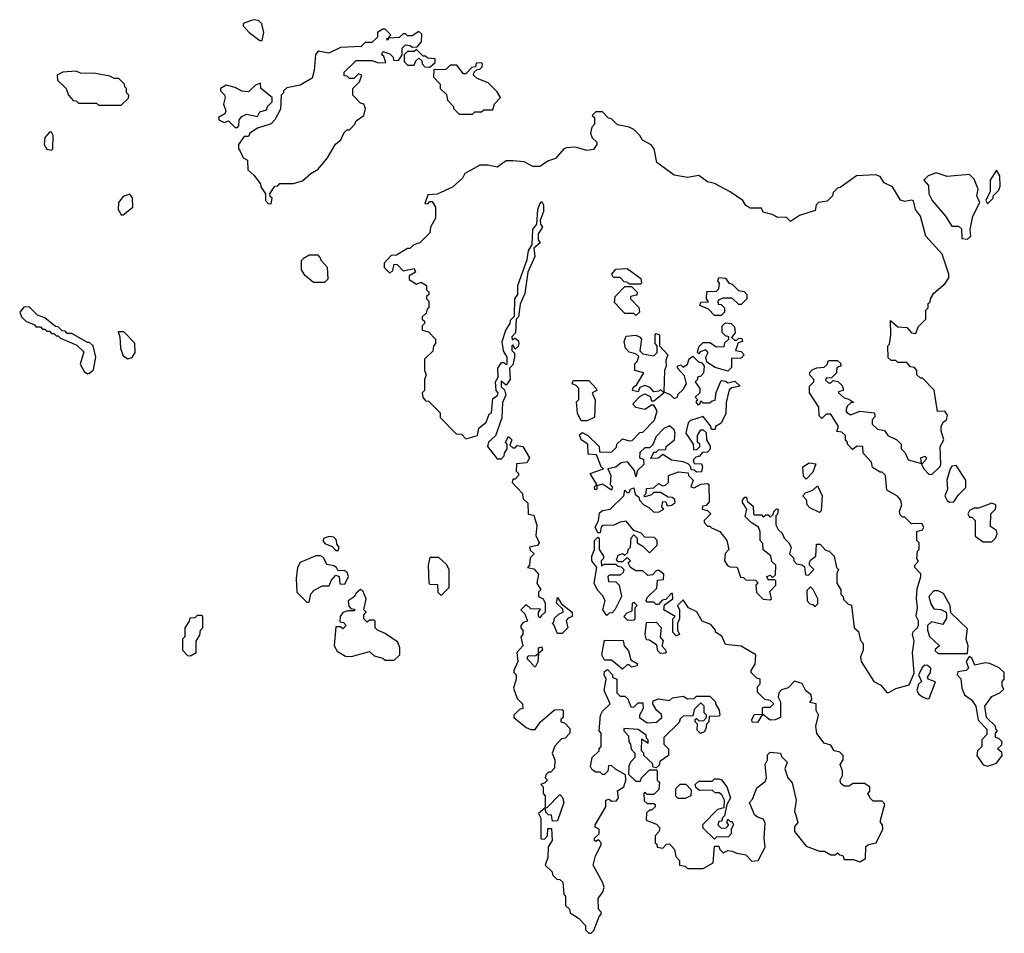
# Model space of a CAD drawing. Extents: x 2494118 to 2687960, y 757339 to 915227.
# Tile 85 of 256: x 2569692 to 2574090, y 818930 to 823012. Entities that reach past the tile are written whole.
import ezdxf

# ---------------------------------------------------------------- set-up
doc = ezdxf.new("R2010")
doc.units = 0

msp = doc.modelspace()

# ---------------------------------------------------------------- linework, layer by layer
at = {"layer": '0CON20XD'}
for points in [[(2570775, 822920), (2570782.5, 822955), (2570773.6, 822993.6), (2570759.3, 823009.3), (2570735, 823012.5), (2570690, 822995), (2570690, 822985), (2570717.5, 822955), (2570765, 822920), (2570775, 822920)], [(2570815, 822190), (2570820, 822215), (2570811.7, 822221.7), (2570810, 822235), (2570831.7, 822268.3), (2570845, 822270), (2570855, 822280), (2570915, 822280), (2570955, 822292.5), (2570992.5, 822325), (2571026.1, 822343.9), (2571067.5, 822395), (2571103.6, 822456.4), (2571127.5, 822475), (2571141.7, 822508.3), (2571155, 822520), (2571165, 822520), (2571190, 822545), (2571195, 822560), (2571230, 822585), (2571237.5, 822615), (2571230, 822635), (2571215, 822640), (2571180, 822675), (2571180, 822705), (2571210, 822735), (2571220, 822765), (2571205, 822770), (2571185, 822750), (2571165, 822750), (2571155, 822760), (2571141.7, 822761.7), (2571141.7, 822778.3), (2571195, 822830), (2571265, 822830), (2571295, 822820), (2571328.3, 822821.7), (2571318.3, 822848.3), (2571310, 822855), (2571315, 822870), (2571345, 822860), (2571360, 822845), (2571361.7, 822831.7), (2571385, 822830), (2571400, 822855), (2571400, 822885), (2571415, 822900), (2571437, 822897), (2571445, 822890), (2571468.3, 822891.7), (2571487, 822913), (2571488.3, 822948.3), (2571475, 822960), (2571445, 822940), (2571425, 822940), (2571415, 822950), (2571405, 822950), (2571387, 822933), (2571340, 822930), (2571335, 822920), (2571331.7, 822928.3), (2571340, 822930), (2571350, 822945), (2571325, 822970), (2571315, 822970), (2571290, 822955), (2571290, 822935), (2571265, 822910), (2571235, 822910), (2571217, 822893), (2571125, 822887.5), (2571073, 822863), (2571025, 822872.5), (2571013.6, 822856.4), (2571007.5, 822785), (2570998.3, 822751.7), (2570945, 822720), (2570885, 822707.5), (2570870, 822695), (2570870, 822685), (2570860, 822675), (2570857, 822613), (2570832.5, 822565), (2570815, 822547.5), (2570755, 822527.5), (2570720, 822505), (2570715, 822490), (2570695, 822490), (2570670, 822455), (2570670, 822435), (2570677.5, 822425), (2570690, 822395), (2570710, 822385), (2570711.7, 822341.7), (2570738.3, 822318.3), (2570768.3, 822278.3), (2570770, 822265), (2570790, 822235), (2570790, 822205), (2570801.7, 822191.7), (2570815, 822190)], [(2571525, 822800), (2571548.3, 822821.7), (2571548.3, 822838.3), (2571515, 822840), (2571505, 822850), (2571495, 822850), (2571465, 822880), (2571455, 822870), (2571425, 822870), (2571410, 822855), (2571410, 822825), (2571425, 822810), (2571455, 822810), (2571461.7, 822828.3), (2571475, 822840), (2571488.3, 822828.3), (2571490, 822815), (2571501.7, 822801.7), (2571525, 822800)], [(2571715, 822590), (2571725, 822600), (2571755, 822600), (2571765, 822610), (2571805, 822610), (2571813, 822637), (2571840, 822665), (2571825, 822690), (2571785, 822730), (2571735, 822750), (2571720, 822765), (2571721.7, 822778.3), (2571735, 822790), (2571748.3, 822791.7), (2571758.3, 822801.7), (2571760, 822815), (2571755, 822820), (2571731.7, 822818.3), (2571728.3, 822801.7), (2571711.7, 822798.3), (2571685, 822770), (2571675, 822770), (2571645, 822810), (2571615, 822810), (2571595, 822790), (2571541.7, 822788.3), (2571540, 822755), (2571570, 822725), (2571570, 822705), (2571598.3, 822678.3), (2571603, 822653), (2571630, 822625), (2571630, 822615), (2571655, 822590), (2571715, 822590)], [(2570145, 822630), (2570178.3, 822661.7), (2570180, 822675), (2570170, 822685), (2570170, 822705), (2570161.7, 822711.7), (2570160, 822725), (2570135, 822750), (2570115, 822750), (2570095, 822760), (2570031.7, 822771.7), (2569963.6, 822773.6), (2569945, 822782.5), (2569885, 822777.5), (2569860, 822765), (2569861.7, 822741.7), (2569900, 822705), (2569910, 822675), (2569931.7, 822651.7), (2569945, 822650), (2569955, 822640), (2570035, 822640), (2570045, 822630), (2570145, 822630)], [(2570665, 822530), (2570671.7, 822538.3), (2570672.5, 822565), (2570685, 822580), (2570705, 822590), (2570755, 822580), (2570765, 822600), (2570795, 822610), (2570800, 822625), (2570820, 822645), (2570820, 822665), (2570770, 822705), (2570768.3, 822728.3), (2570745, 822720), (2570715, 822690), (2570685, 822692.5), (2570655, 822710), (2570615, 822720), (2570590, 822705), (2570590, 822695), (2570607, 822677), (2570610, 822665), (2570602.5, 822635), (2570612.5, 822605), (2570608.3, 822591.7), (2570580, 822575), (2570582.5, 822565), (2570605, 822552.5), (2570625, 822560), (2570655, 822530), (2570665, 822530)], [(2572690, 820925), (2572705, 820920), (2572735, 820937.5), (2572765, 820940), (2572770, 820935), (2572771.7, 820858.3), (2572758.3, 820841.7), (2572741.7, 820838.3), (2572740, 820825), (2572765, 820820), (2572780, 820805), (2572750, 820775), (2572750, 820765), (2572765, 820750), (2572775, 820750), (2572781.7, 820741.7), (2572820, 820725), (2572850, 820685), (2572860, 820645), (2572843, 820627), (2572840, 820595), (2572853.6, 820573.6), (2572865, 820567.5), (2572896.4, 820566.4), (2572911.7, 820521.7), (2572925, 820520), (2572935, 820510), (2572978.3, 820508.3), (2572990, 820495), (2572980, 820485), (2572983, 820453), (2573013, 820423), (2573045, 820420), (2573050, 820425), (2573043, 820457), (2573070, 820485), (2573070, 820505), (2573065, 820510), (2573035, 820510), (2573030, 820525), (2573045, 820530), (2573055, 820520), (2573068.3, 820531.7), (2573070, 820575), (2573051.7, 820591.7), (2573046.7, 820616.7), (2573013, 820643), (2573011.7, 820671.7), (2573000, 820685), (2573000, 820725), (2572992.5, 820745), (2572960, 820765), (2572933, 820793), (2572940, 820825), (2572920, 820855), (2572920, 820865), (2572931.7, 820878.3), (2572938.3, 820878.3), (2572941.7, 820861.7), (2572968.3, 820838.3), (2572970, 820805), (2572975, 820800), (2573005, 820800), (2573015, 820790), (2573025, 820800), (2573035, 820800), (2573045, 820790), (2573058.3, 820801.7), (2573060, 820815), (2573073, 820827), (2573080, 820825), (2573077, 820803), (2573070, 820795), (2573070, 820755), (2573080, 820735), (2573098.3, 820718.3), (2573107.5, 820695), (2573127.5, 820675), (2573137.5, 820655), (2573130, 820625), (2573148.3, 820608.3), (2573150, 820595), (2573161.7, 820581.7), (2573187, 820577), (2573198.3, 820568.3), (2573201.7, 820531.7), (2573215, 820530), (2573240, 820555), (2573220, 820575), (2573220, 820585), (2573225, 820597.5), (2573247.5, 820615), (2573251.7, 820668.3), (2573268.3, 820668.3), (2573291.7, 820641.7), (2573308.3, 820638.3), (2573330, 820615), (2573340, 820565), (2573350, 820555), (2573342.5, 820537.5), (2573342.5, 820495), (2573360, 820465), (2573360, 820445), (2573370, 820435), (2573371.7, 820421.7), (2573391.7, 820401.7), (2573407, 820397), (2573420, 820295), (2573438.3, 820278.3), (2573448.3, 820238.3), (2573460, 820225), (2573460, 820195), (2573447.5, 820165), (2573450, 820145), (2573507.5, 820055), (2573538.8, 820038.8), (2573565, 820006.7), (2573575, 820006.2), (2573605, 820023.8), (2573665, 820040), (2573687, 820093), (2573680, 820185), (2573686.7, 820235), (2573680, 820265), (2573682.5, 820277.5), (2573702.5, 820295), (2573707, 820307), (2573706.4, 820326.4), (2573697, 820347), (2573702.5, 820385), (2573697.5, 820425), (2573700.7, 820469.3), (2573717.5, 820525), (2573717, 820537), (2573690, 820565), (2573690, 820575), (2573707.5, 820592.5), (2573700, 820605), (2573703, 820637), (2573710, 820645), (2573710, 820675), (2573700, 820685), (2573700, 820725), (2573725, 820732.5), (2573730, 820745), (2573721.7, 820761.7), (2573675, 820760), (2573645, 820790), (2573635, 820790), (2573625, 820800), (2573622.5, 820815), (2573632.5, 820845), (2573627, 820867), (2573613, 820883), (2573565, 820910), (2573560, 820975), (2573545, 820990), (2573535, 820990), (2573501.7, 821011.7), (2573497.5, 821035), (2573460, 821075), (2573457.5, 821105), (2573433, 821107), (2573411.7, 821091.7), (2573390, 821115), (2573390, 821125), (2573380, 821135), (2573380, 821155), (2573365, 821170), (2573341.7, 821171.7), (2573350, 821195), (2573315, 821250), (2573295, 821250), (2573275, 821230), (2573263, 821243), (2573261.7, 821281.7), (2573220, 821345), (2573220, 821375), (2573240, 821395), (2573240, 821405), (2573223, 821423), (2573220, 821435), (2573231.7, 821448.3), (2573253, 821457), (2573285, 821460), (2573298.3, 821471.7), (2573305, 821490), (2573345, 821490), (2573358.3, 821478.3), (2573360, 821465), (2573341.7, 821458.3), (2573340, 821435), (2573318.3, 821411.7), (2573295, 821410), (2573291.7, 821401.7), (2573305, 821390), (2573315, 821390), (2573325, 821400), (2573346.4, 821396.4), (2573365, 821380), (2573370, 821365), (2573370, 821355), (2573350, 821350), (2573350, 821345), (2573375, 821322.5), (2573395, 821316.7), (2573417.5, 821302.5), (2573405, 821300), (2573387.5, 821285), (2573382.5, 821265), (2573387, 821257), (2573405, 821247.5), (2573445, 821262.5), (2573510, 821255), (2573511.7, 821238.3), (2573500, 821225), (2573500, 821205), (2573523.3, 821183.3), (2573555, 821177.5), (2573570, 821155), (2573610, 821135), (2573630, 821115), (2573630, 821095), (2573647, 821077), (2573660, 821045), (2573720, 821030), (2573717.5, 821055), (2573735, 821062.5), (2573742.5, 821055), (2573740, 821045), (2573720, 821025), (2573730, 821005), (2573755, 820980), (2573768.3, 820981.7), (2573802.5, 821015), (2573806.7, 821025), (2573803.3, 821105), (2573820, 821135), (2573807.5, 821175), (2573807.5, 821195), (2573816.7, 821213.3), (2573831.2, 821225), (2573835.8, 821245.8), (2573825, 821262.5), (2573791.7, 821261.7), (2573777, 821357), (2573725, 821410), (2573715, 821410), (2573700, 821425), (2573700, 821445), (2573688.3, 821458.3), (2573671.7, 821461.7), (2573655, 821480), (2573615, 821480), (2573605, 821490), (2573585, 821490), (2573571.7, 821501.7), (2573570, 821555), (2573577, 821563), (2573582.5, 821605), (2573581.7, 821668.3), (2573615, 821640), (2573655, 821637.5), (2573675, 821612.5), (2573695, 821610), (2573705, 821640), (2573740, 821675), (2573740, 821715), (2573750, 821725), (2573750, 821745), (2573758.3, 821751.7), (2573760, 821765), (2573775, 821790), (2573826.4, 821833.6), (2573841.7, 821858.3), (2573842.5, 821875), (2573812.5, 821965), (2573740, 822045), (2573716.2, 822135), (2573693.3, 822165), (2573685, 822202.5), (2573675, 822206.2), (2573645, 822200), (2573626.4, 822206.4), (2573590, 822265), (2573553.6, 822283.6), (2573535, 822312.5), (2573515, 822318.8), (2573430, 822315), (2573356.7, 822263.3), (2573345, 822260), (2573325, 822240), (2573322.5, 822225), (2573298.3, 822201.7), (2573260, 822195), (2573250, 822185), (2573245, 822160), (2573175, 822137.5), (2573135, 822110), (2573115, 822130), (2573078.3, 822128.3), (2573052.5, 822142.5), (2573013, 822153), (2573005, 822170), (2572955, 822170), (2572935, 822182.5), (2572922.5, 822205), (2572865, 822243.8), (2572795, 822281.2), (2572765, 822287.5), (2572725, 822316.7), (2572675, 822306.7), (2572615, 822317.5), (2572537.5, 822375), (2572526.1, 822436.1), (2572513, 822453), (2572473.6, 822473.6), (2572462.5, 822495), (2572435, 822522.5), (2572415, 822532.5), (2572363, 822543), (2572335, 822570), (2572321.7, 822571.7), (2572295, 822600), (2572265, 822600), (2572250, 822585), (2572260, 822575), (2572260, 822545), (2572248.3, 822531.7), (2572242.5, 822505), (2572250, 822485), (2572270, 822465), (2572270, 822455), (2572255, 822432.5), (2572225, 822427.5), (2572175, 822443.3), (2572135, 822440), (2572122.5, 822435), (2572085, 822392.5), (2572055, 822382.5), (2572015, 822356.7), (2571985, 822356.7), (2571945, 822377.5), (2571895, 822382.5), (2571865, 822382.5), (2571825, 822353.3), (2571785, 822362.5), (2571748.3, 822361.7), (2571680, 822325), (2571670, 822305), (2571626.1, 822263.9), (2571557, 822233), (2571515, 822230), (2571501.7, 822191.7), (2571515, 822190), (2571525, 822200), (2571535, 822200), (2571550, 822175), (2571550, 822125), (2571527.5, 822085), (2571525, 822060), (2571480, 822015), (2571453, 822007), (2571435, 821990), (2571425, 821990), (2571375, 821960), (2571351.7, 821958.3), (2571320, 821925), (2571320, 821905), (2571345, 821880), (2571358.3, 821891.7), (2571365, 821920), (2571378.3, 821918.3), (2571405, 821890), (2571455, 821900), (2571460, 821885), (2571431.7, 821868.3), (2571431.7, 821851.7), (2571465, 821830), (2571485, 821840), (2571510, 821825), (2571510, 821805), (2571520, 821795), (2571520, 821785), (2571510, 821775), (2571510, 821765), (2571520, 821755), (2571520, 821725), (2571511.7, 821718.3), (2571508.3, 821701.7), (2571490, 821685), (2571490, 821675), (2571500, 821665), (2571500, 821655), (2571490, 821645), (2571490, 821625), (2571518.3, 821618.3), (2571550, 821585), (2571550, 821565), (2571540, 821555), (2571538.3, 821531.7), (2571500, 821495), (2571500, 821445), (2571507.5, 821425), (2571500, 821405), (2571500, 821355), (2571490, 821345), (2571492.5, 821325), (2571505, 821310), (2571518.3, 821308.3), (2571558.3, 821268.3), (2571570, 821255), (2571570, 821235), (2571641.7, 821161.7), (2571665, 821160), (2571685, 821140), (2571737.5, 821155), (2571743.3, 821186.7), (2571776.4, 821213.6), (2571790, 821250), (2571800, 821255), (2571805, 821320), (2571827, 821333), (2571830, 821345), (2571820, 821355), (2571817.5, 821395), (2571830, 821415), (2571827.5, 821455), (2571845, 821480), (2571855, 821480), (2571865, 821470), (2571870, 821475), (2571870, 821505), (2571853, 821533), (2571847.5, 821575), (2571863.3, 821625), (2571882.5, 821655), (2571885, 821670), (2571901.7, 821688.3), (2571903.3, 821765), (2571917.5, 821785), (2571916.7, 821825), (2571959.3, 821940.7), (2571965, 821980), (2571981.7, 822008.3), (2571984, 822075), (2572001.7, 822098.3), (2572006.7, 822165)], [(2569835, 822430), (2569840, 822435), (2569842.5, 822495), (2569835, 822510), (2569825, 822510), (2569804.1, 822485.9), (2569801.2, 822455), (2569813.9, 822433.9), (2569835, 822430)], [(2574015, 822190), (2574040, 822215), (2574040, 822225), (2574065, 822250), (2574071.7, 822268.3), (2574070, 822315), (2574055, 822340), (2574027.5, 822295), (2574027.5, 822245), (2574007.5, 822205), (2574015, 822190)], [(2573925, 822031.2), (2573940, 822045), (2573937.5, 822075), (2573950, 822135), (2573980, 822195), (2573966.7, 822225), (2573973.8, 822255), (2573955, 822300), (2573935, 822320), (2573835, 822312.5), (2573785, 822327.5), (2573750, 822315), (2573730, 822295), (2573751.7, 822271.7), (2573752.5, 822235), (2573767.5, 822205), (2573827.5, 822135), (2573855, 822090), (2573885, 822090), (2573898.3, 822078.3), (2573900, 822035), (2573925, 822031.2)], [(2570155, 822140), (2570197.5, 822175), (2570196.4, 822216.4), (2570185, 822232.5), (2570155, 822222.5), (2570133.3, 822195), (2570132.5, 822165), (2570145, 822140), (2570155, 822140)], [(2572006.7, 822165), (2572015, 822190), (2572025, 822200), (2572032.5, 822185), (2572032.5, 822155), (2572017.5, 822115), (2572018.3, 822098.3), (2572027.5, 822085), (2572007.5, 822055), (2572008.3, 822028.3), (2572017.5, 822015), (2571988.3, 821991.7), (2571992.5, 821955), (2571962.5, 821885), (2571948.3, 821788.3), (2571928.3, 821741.7), (2571920, 821685), (2571910, 821675), (2571907, 821613), (2571890, 821595), (2571891.7, 821581.7), (2571905, 821590), (2571918.3, 821578.3), (2571922.5, 821565), (2571918.3, 821551.7), (2571905, 821540), (2571895, 821560), (2571890, 821555), (2571890, 821535), (2571901.7, 821521.7), (2571902.5, 821505), (2571895, 821470), (2571880, 821455), (2571883.3, 821405), (2571865, 821380), (2571842.5, 821397.5), (2571842.5, 821372.5), (2571858.3, 821358.3), (2571863.3, 821335), (2571848.3, 821301.7), (2571846.4, 821233.6), (2571817, 821153), (2571786.7, 821125), (2571782.5, 821105), (2571825, 821050), (2571845, 821050), (2571857, 821063), (2571857.5, 821075), (2571870, 821095), (2571870, 821115), (2571862.5, 821125), (2571875, 821150), (2571890, 821135), (2571881.7, 821111.7), (2571895, 821100), (2571905, 821100), (2571915, 821110), (2571940, 821105), (2571970, 821055), (2571957, 821033), (2571911.7, 821028.3), (2571910, 820995), (2571920, 820985), (2571920, 820975), (2571905, 820960), (2571895, 820960), (2571892.5, 820945), (2571937, 820897), (2571941.7, 820871.7), (2571961.7, 820851.7), (2571963, 820803), (2571988.3, 820798.3), (2572001.7, 820751.7), (2571998.3, 820708.3), (2572012.5, 820675), (2572005, 820662.5), (2571970, 820655), (2571971.7, 820641.7), (2571990, 820625), (2571971.7, 820608.3), (2571970, 820575), (2571960, 820565), (2571988.3, 820558.3), (2572010, 820535), (2572002.5, 820495), (2572020, 820465), (2572010, 820455), (2572010, 820435), (2572030, 820425), (2572040, 820405), (2572040, 820365), (2572021.7, 820348.3), (2572015, 820340), (2572010, 820345), (2572010, 820365), (2572018.3, 820378.3), (2571975, 820380), (2571955, 820400), (2571930, 820375), (2571948.3, 820358.3), (2571960, 820325), (2571941.7, 820318.3), (2571930, 820305), (2571930, 820295), (2571940, 820285), (2571940, 820265), (2571930, 820255), (2571940, 820215), (2571912.5, 820185), (2571917.5, 820145), (2571900, 820105), (2571900, 820095), (2571910, 820085), (2571910, 820065), (2571897.5, 820025), (2571915, 819980), (2571937.5, 819955), (2571940, 819935), (2571925, 819930), (2571900, 819905), (2571900, 819895), (2571955, 819850), (2571975, 819840), (2571995, 819840), (2572017, 819873), (2572081.7, 819928.3), (2572115, 819930), (2572120, 819925), (2572120, 819895), (2572110, 819885), (2572110, 819875), (2572125, 819870), (2572150, 819845), (2572150, 819825), (2572128.3, 819801.7), (2572111.7, 819798.3), (2572083, 819767), (2572070, 819735), (2572082.5, 819705), (2572081.7, 819668.3), (2572065, 819650), (2572055, 819650), (2572041.7, 819638.3), (2572040, 819625), (2572050, 819615), (2572038.3, 819601.7), (2572020, 819595), (2572030, 819585), (2572030, 819555), (2572040, 819545), (2572040, 819490), (2572048.3, 819491.7), (2572105, 819550), (2572117, 819537), (2572122.5, 819515), (2572095, 819432.5), (2572071.7, 819431.7), (2572068.3, 819458.3), (2572055, 819460), (2572041.7, 819471.7), (2572040, 819490), (2572010, 819465), (2572020, 819445), (2572020, 819355), (2572025, 819350), (2572038.3, 819351.7), (2572050, 819365), (2572051.7, 819398.3), (2572068.3, 819398.3), (2572070, 819345), (2572053, 819317), (2572051.7, 819268.3), (2572040, 819235), (2572070, 819205), (2572071.7, 819191.7), (2572091.7, 819171.7), (2572105, 819170), (2572118.3, 819158.3), (2572122.5, 819105), (2572130, 819095), (2572130, 819055), (2572148.3, 819038.3), (2572151.7, 819021.7), (2572188.3, 818998.3), (2572220, 818965), (2572220, 818945), (2572235, 818930), (2572245, 818930)], [(2571055, 821840), (2571070, 821855), (2571067.5, 821905), (2571040, 821935), (2571035, 821950), (2571025, 821960), (2570985, 821960), (2570960, 821945), (2570950, 821935), (2570950, 821895), (2570963.6, 821873.6), (2571005, 821840), (2571055, 821840)], [(2572465, 821830), (2572415, 821830), (2572405, 821840), (2572391.7, 821841.7), (2572375, 821860), (2572345, 821860), (2572337.5, 821875), (2572355, 821897.5), (2572405, 821900), (2572466.4, 821856.4), (2572470, 821835), (2572465, 821830)], [(2572825, 821690), (2572795, 821690), (2572768.3, 821718.3), (2572730, 821735), (2572735, 821750), (2572768.3, 821751.7), (2572760, 821765), (2572761.7, 821798.3), (2572805, 821800), (2572815, 821810), (2572817.5, 821835), (2572810, 821845), (2572815, 821860), (2572845, 821857.5), (2572860, 821835), (2572875, 821830), (2572903, 821803), (2572928.3, 821798.3), (2572940, 821785), (2572940, 821765), (2572915, 821740), (2572905, 821740), (2572875, 821767.5), (2572835, 821767.5), (2572815, 821760), (2572810, 821755), (2572811.7, 821741.7), (2572825, 821740), (2572840, 821725), (2572840, 821705), (2572825, 821690)], [(2572445, 821690), (2572435, 821700), (2572395, 821700), (2572348.3, 821748.3), (2572352.5, 821775), (2572395, 821820), (2572425, 821820), (2572450, 821795), (2572448.3, 821781.7), (2572420, 821775), (2572420, 821765), (2572457, 821727), (2572460, 821705), (2572445, 821690)], [(2569995, 821430), (2570005, 821432.5), (2570021.7, 821448.3), (2570032.5, 821505), (2570020, 821555), (2570005, 821570), (2569995, 821570), (2569925, 821610), (2569905, 821610), (2569895, 821620), (2569881.7, 821621.7), (2569865, 821640), (2569851.7, 821641.7), (2569805, 821680), (2569771.7, 821691.7), (2569735, 821730), (2569711.7, 821728.3), (2569692.5, 821705), (2569700, 821685), (2569720, 821665), (2569758.3, 821648.3), (2569765, 821640), (2569785, 821640), (2569795, 821630), (2569805, 821630), (2569815, 821620), (2569825, 821620), (2569835, 821610), (2569845, 821610), (2569855, 821600), (2569865, 821600), (2569875, 821590), (2569948.3, 821558.3), (2569978.3, 821528.3), (2569963, 821473), (2569980.7, 821440.7), (2569995, 821430)], [(2572855, 821442.5), (2572798.3, 821458.3), (2572761.7, 821481.7), (2572757.5, 821505), (2572767.5, 821525), (2572757, 821537), (2572731.7, 821528.3), (2572725, 821520), (2572720, 821525), (2572725, 821550), (2572745, 821570), (2572775, 821570), (2572805, 821550), (2572838.3, 821551.7), (2572841.7, 821568.3), (2572860, 821585), (2572860, 821595), (2572845, 821600), (2572830, 821615), (2572830, 821645), (2572845, 821657.5), (2572870, 821655), (2572885, 821640), (2572887.5, 821612.5), (2572871.7, 821591.7), (2572885, 821580), (2572895, 821580), (2572905, 821590), (2572918.3, 821588.3), (2572920, 821575), (2572901.7, 821568.3), (2572890, 821535), (2572915, 821530), (2572927.5, 821515), (2572915, 821500), (2572871.7, 821498.3), (2572871.7, 821458.3), (2572855, 821442.5)], [(2570175, 821497.5), (2570195, 821502.5), (2570207.5, 821525), (2570207, 821567), (2570158.3, 821618.3), (2570131.7, 821618.3), (2570140, 821595), (2570142.5, 821545), (2570155, 821510), (2570175, 821497.5)], [(2572335, 820910), (2572295, 820937.5), (2572270, 820930), (2572270, 820915), (2572261.7, 820911.7), (2572260, 820925), (2572270, 820935), (2572240, 820985), (2572300, 821005), (2572291.7, 821011.7), (2572268.3, 821068.3), (2572231.7, 821071.7), (2572230, 821115), (2572200, 821135), (2572193, 821157), (2572205, 821167.5), (2572230, 821155), (2572280, 821105), (2572281.7, 821081.7), (2572335, 821080), (2572358.3, 821101.7), (2572360, 821115), (2572385, 821140), (2572415, 821130), (2572428.3, 821131.7), (2572461.7, 821168.3), (2572475, 821170), (2572527, 821223), (2572540, 821265), (2572525, 821290), (2572515, 821290), (2572485, 821270), (2572445, 821280), (2572433, 821293), (2572435, 821300), (2572461.7, 821328.3), (2572485, 821340), (2572508.3, 821328.3), (2572515, 821310), (2572525, 821310), (2572570, 821345), (2572555, 821360), (2572547, 821353), (2572525, 821350), (2572508.3, 821368.3), (2572485, 821377.5), (2572461.7, 821368.3), (2572455, 821350), (2572430, 821355), (2572431.7, 821368.3), (2572448.3, 821381.7), (2572480, 821435), (2572440, 821445), (2572440, 821475), (2572450, 821485), (2572457.5, 821507.5), (2572445, 821520), (2572415, 821527.5), (2572397.5, 821545), (2572392.5, 821575), (2572401.7, 821598.3), (2572445, 821602.5), (2572460, 821595), (2572470, 821585), (2572462.5, 821532.5), (2572475, 821520), (2572525, 821510), (2572540, 821525), (2572540, 821555), (2572530, 821565), (2572530, 821605), (2572535, 821610), (2572550, 821605), (2572550, 821555), (2572587.5, 821515), (2572578.3, 821491.7), (2572580, 821465), (2572572.5, 821445), (2572570, 821350), (2572598.3, 821338.3), (2572615, 821320), (2572630, 821325), (2572631.7, 821338.3), (2572655, 821360), (2572670, 821385), (2572661.7, 821421.7), (2572630, 821455), (2572630, 821465), (2572645, 821470), (2572655, 821460), (2572675, 821472.5), (2572683, 821497), (2572698.3, 821508.3), (2572723.9, 821483.9), (2572739.3, 821479.3), (2572750, 821465), (2572747, 821433), (2572735, 821420), (2572720, 821415), (2572720, 821405), (2572710, 821395), (2572730, 821365), (2572730, 821345), (2572710, 821325), (2572720, 821315), (2572712.5, 821305), (2572721.7, 821291.7), (2572730, 821295), (2572735, 821310), (2572745, 821300), (2572775, 821300), (2572785, 821310), (2572798.3, 821311.7), (2572803, 821347), (2572825, 821400), (2572847, 821397), (2572855, 821390), (2572887, 821397), (2572910, 821375), (2572872.5, 821367.5), (2572861.7, 821358.3), (2572848.3, 821301.7), (2572847, 821253), (2572825, 821210), (2572800, 821195), (2572798.3, 821181.7), (2572781.7, 821181.7), (2572778.3, 821198.3), (2572745, 821240), (2572688.3, 821221.7), (2572678.3, 821211.7), (2572667.5, 821165), (2572700, 821115), (2572701.7, 821091.7), (2572715, 821090), (2572730, 821105), (2572730, 821115), (2572720, 821125), (2572720, 821155), (2572735, 821180), (2572745, 821180), (2572758.3, 821168.3), (2572760, 821135), (2572777, 821107), (2572777, 821093), (2572765, 821080), (2572741.7, 821078.3), (2572728.3, 821061.7), (2572711.7, 821058.3), (2572700, 821045), (2572705, 821030), (2572738.3, 821028.3), (2572742.5, 821015), (2572738.3, 820991.7), (2572715, 820990), (2572705, 821000), (2572691.7, 821001.7), (2572690, 821015), (2572678.3, 821028.3), (2572655, 821037.5), (2572603.6, 821043.6), (2572565, 821070), (2572545, 821052.5), (2572511.7, 821051.7), (2572525, 821080), (2572535, 821080), (2572545, 821090), (2572578.3, 821091.7), (2572580, 821105), (2572617.5, 821135), (2572620, 821165), (2572615, 821180), (2572595, 821197.5), (2572570, 821185), (2572535, 821150), (2572519.3, 821110.7), (2572505, 821100), (2572485, 821100), (2572461.7, 821078.3), (2572460, 821055), (2572478.3, 821048.3), (2572480, 821025), (2572451.7, 820998.3), (2572445, 820970), (2572438.3, 820998.3), (2572406.4, 821036.4), (2572378.3, 821031.7), (2572355, 821012.5), (2572320, 821005), (2572332.5, 820975), (2572330, 820935), (2572340, 820925), (2572335, 820910)], [(2572225, 821220), (2572200.7, 821220.7), (2572183.6, 821253.6), (2572180, 821305), (2572190, 821315), (2572190, 821365), (2572178.3, 821378.3), (2572160, 821385), (2572165, 821400), (2572235, 821400), (2572267.5, 821365), (2572270, 821355), (2572250, 821345), (2572263, 821313), (2572260, 821235), (2572225, 821220)], [(2573205, 820960), (2573193, 820973), (2573190, 821015), (2573218.3, 821031.7), (2573248.3, 821028.3), (2573235, 820990), (2573205, 820960)], [(2573845, 820856.7), (2573865, 820857.5), (2573885, 820890), (2573917.5, 820922.5), (2573917.5, 820955), (2573875, 821020), (2573855, 821017.5), (2573847.5, 821005), (2573833.8, 820955), (2573836.7, 820915), (2573823.8, 820885), (2573835, 820863.3), (2573845, 820856.7)], [(2572245, 818930), (2572257, 818943), (2572280, 819005), (2572290, 819015), (2572290, 819025), (2572278.3, 819038.3), (2572276.7, 819085), (2572297.5, 819115), (2572302.5, 819135), (2572297.5, 819155), (2572253.9, 819233.9), (2572263.6, 819276.4), (2572290, 819325), (2572290, 819335), (2572278.3, 819348.3), (2572265, 819340), (2572260, 819345), (2572260, 819355), (2572280, 819375), (2572280, 819395), (2572262.5, 819405), (2572262.5, 819415), (2572310, 819495), (2572310, 819525), (2572325, 819530), (2572335, 819520), (2572358.3, 819521.7), (2572367.5, 819535), (2572363, 819567), (2572390, 819585), (2572400, 819615), (2572398.3, 819638.3), (2572353, 819663), (2572335, 819680), (2572321.7, 819678.3), (2572320, 819655), (2572305, 819640), (2572295, 819640), (2572285, 819650), (2572265, 819650), (2572250, 819660), (2572242.5, 819675), (2572250, 819715), (2572280, 819745), (2572280, 819755), (2572290, 819765), (2572290, 819825), (2572280, 819835), (2572286.7, 819905), (2572295, 819922.5), (2572330, 819955), (2572302.5, 820015), (2572312.5, 820065), (2572302.5, 820085), (2572305, 820100), (2572318.3, 820108.3), (2572340, 820085), (2572340, 820075), (2572360, 820065), (2572360, 820005), (2572375, 819990), (2572395, 819990), (2572408.3, 819978.3), (2572421.7, 819941.7), (2572435, 819940), (2572455, 819960), (2572475, 819960), (2572477.5, 819935), (2572460, 819905), (2572460, 819895), (2572495, 819870), (2572537, 819873), (2572560, 819895), (2572558.3, 819908.3), (2572537, 819927), (2572520, 819955), (2572521.7, 819968.3), (2572545, 819977.5), (2572595, 819970), (2572608.3, 819981.7), (2572655, 819990), (2572675, 819977.5), (2572705, 819980), (2572715, 819990), (2572775, 819990), (2572800, 819965), (2572800, 819955), (2572817, 819927), (2572820, 819905), (2572815, 819900), (2572771.7, 819898.3), (2572770, 819875), (2572760, 819865), (2572757, 819843), (2572749.3, 819830.7), (2572733, 819823), (2572718.3, 819838.3), (2572720, 819865), (2572710, 819875), (2572710, 819885), (2572715, 819890), (2572725, 819880), (2572748.3, 819881.7), (2572760, 819895), (2572760, 819905), (2572750, 819915), (2572750, 819945), (2572735, 819960), (2572705, 819930), (2572698.3, 819901.7), (2572655, 819900), (2572641.7, 819888.3), (2572638.3, 819871.7), (2572570, 819805), (2572570, 819775), (2572590, 819755), (2572590, 819725), (2572551.7, 819698.3), (2572548.3, 819681.7), (2572535, 819670), (2572521.7, 819671.7), (2572518.3, 819688.3), (2572480, 819725), (2572480, 819735), (2572470, 819745), (2572471.7, 819798.3), (2572500, 819780), (2572500, 819795), (2572491.7, 819801.7), (2572490, 819815), (2572455, 819840), (2572390, 819845), (2572390, 819835), (2572411.7, 819811.7), (2572412.5, 819785), (2572420, 819775), (2572423, 819753), (2572440, 819735), (2572440, 819715), (2572420, 819695), (2572413, 819677), (2572411.7, 819641.7), (2572445, 819610), (2572465, 819610), (2572470, 819625), (2572505, 819660), (2572535, 819660), (2572540, 819655), (2572540, 819615), (2572550, 819605), (2572547, 819573), (2572525, 819550), (2572495, 819550), (2572485, 819560), (2572480, 819555), (2572481.7, 819521.7), (2572495, 819510), (2572525, 819510), (2572530, 819505), (2572530, 819495), (2572515, 819480), (2572505, 819480), (2572491.7, 819468.3), (2572490, 819435), (2572537, 819417), (2572551.7, 819401.7), (2572547, 819383), (2572530, 819365), (2572530, 819335), (2572538.3, 819328.3), (2572540, 819315), (2572565, 819310), (2572581.7, 819328.3), (2572595, 819330), (2572617.5, 819305), (2572623, 819273), (2572640, 819255), (2572640, 819235), (2572665, 819230), (2572675, 819220), (2572745, 819220), (2572790, 819245), (2572795, 819320), (2572815, 819320), (2572820, 819305), (2572835, 819290), (2572855, 819300), (2572875, 819297.5), (2572895, 819287.5), (2572935, 819280), (2572963, 819253), (2572990, 819255), (2573022.5, 819315), (2573017.5, 819355), (2573021.7, 819421.7), (2573015, 819440), (2572988.3, 819448.3), (2572975, 819460), (2572952.5, 819515), (2572965, 819530), (2572985, 819580), (2573021.7, 819608.3), (2573027.5, 819625), (2573022.5, 819685), (2573032.5, 819705), (2573033, 819727), (2573045, 819740), (2573090, 819735), (2573095, 819720), (2573120, 819695), (2573110, 819665), (2573122.5, 819625), (2573143, 819603), (2573160, 819525), (2573152.5, 819475), (2573158.3, 819458.3), (2573167.5, 819425), (2573153, 819407), (2573152.5, 819385), (2573205, 819320), (2573265, 819297.5), (2573287.5, 819297.5), (2573315, 819280), (2573335, 819280), (2573345, 819290), (2573355, 819280), (2573368.3, 819278.3), (2573375, 819260), (2573415, 819260), (2573445, 819250), (2573470, 819265), (2573471.7, 819318.3), (2573483, 819327), (2573517.5, 819335), (2573547.5, 819395), (2573546.7, 819415), (2573537.5, 819425), (2573537.5, 819435), (2573557, 819507), (2573545, 819520), (2573505, 819520), (2573491.7, 819531.7), (2573480, 819555), (2573490, 819565), (2573490, 819585), (2573465, 819600), (2573415, 819600), (2573395, 819587.5), (2573375, 819587.5), (2573359.3, 819599.3), (2573356.7, 819615), (2573367.5, 819635), (2573367.5, 819655), (2573357.5, 819685), (2573370, 819705), (2573370, 819725), (2573355, 819740), (2573330, 819745), (2573315, 819770), (2573285, 819780), (2573253, 819823), (2573247.5, 819855), (2573260, 819905), (2573250, 819925), (2573250, 819955), (2573221.7, 819961.7), (2573230, 819975), (2573227.5, 819995), (2573203.6, 820013.6), (2573186.7, 820046.7), (2573153, 820057), (2573125, 820027.5), (2573095, 820017.5), (2573082.5, 820005), (2573080, 819985), (2573090, 819965), (2573090, 819895), (2573066.4, 819883.6), (2573045, 819882.5), (2573010, 819910), (2572988.3, 819871.7), (2572963.6, 819873.6), (2572962.5, 819885), (2572975, 819907.5), (2573010, 819910), (2573010, 819935), (2573015, 819940), (2573045, 819940), (2573060, 819955), (2573045, 819970), (2573020, 819975), (2572988.3, 820008.3), (2572988.3, 820031.7), (2573000, 820045), (2573000, 820065), (2572985, 820070), (2572960, 820095), (2572960, 820105), (2572977, 820133), (2572980, 820175), (2572915, 820212.5), (2572845, 820220), (2572828.3, 820258.3), (2572800, 820275), (2572800, 820285), (2572779.3, 820309.3), (2572740, 820325), (2572716.4, 820366.4), (2572680, 820385), (2572655, 820420), (2572630, 820395), (2572640, 820375), (2572640, 820335), (2572630, 820315), (2572630, 820285), (2572640, 820265), (2572625, 820260), (2572610, 820275), (2572610, 820335), (2572620, 820345), (2572570, 820375), (2572571.7, 820398.3), (2572610, 820425), (2572608.3, 820448.3), (2572601.7, 820448.3), (2572578.3, 820421.7), (2572561.7, 820418.3), (2572545, 820400), (2572535, 820400), (2572525, 820410), (2572495, 820410), (2572490, 820415), (2572495, 820430), (2572538.3, 820471.7), (2572541.7, 820508.3), (2572568.3, 820511.7), (2572570, 820535), (2572545, 820552.5), (2572535, 820550), (2572518.3, 820531.7), (2572498.3, 820528.3), (2572475, 820550), (2572445, 820550), (2572420, 820565), (2572410, 820585), (2572420, 820595), (2572405, 820610), (2572385, 820590), (2572365, 820590), (2572358.3, 820598.3), (2572365, 820620), (2572385, 820627.5), (2572395, 820620), (2572408.3, 820631.7), (2572410, 820645), (2572420, 820655), (2572423, 820697), (2572435, 820710), (2572450, 820695), (2572450, 820675), (2572475, 820660), (2572505, 820630), (2572540, 820665), (2572540, 820685), (2572528.3, 820698.3), (2572485, 820700), (2572468.3, 820718.3), (2572435, 820730), (2572401.7, 820771.7), (2572375, 820767.5), (2572346.4, 820753.6), (2572298.3, 820751.7), (2572290, 820745), (2572285, 820720), (2572275, 820720), (2572262.5, 820745), (2572277.5, 820772.5), (2572281.7, 820808.3), (2572295, 820820), (2572330, 820825), (2572390, 820885), (2572395, 820910), (2572405, 820900), (2572415, 820900), (2572420, 820915), (2572435, 820920), (2572441.7, 820891.7), (2572458.3, 820878.3), (2572460, 820865), (2572480, 820845), (2572503, 820833), (2572523, 820813), (2572545, 820812.5), (2572570, 820825), (2572560, 820835), (2572565, 820860), (2572578.3, 820858.3), (2572585, 820840), (2572605, 820842.5), (2572620, 820855), (2572618.3, 820868.3), (2572607, 820877), (2572588.3, 820878.3), (2572555, 820900), (2572525, 820900), (2572515, 820890), (2572485, 820880), (2572480, 820885), (2572490, 820895), (2572491.7, 820918.3), (2572525, 820920), (2572545, 820940), (2572565, 820930), (2572577, 820933), (2572590, 820945), (2572590, 820975), (2572635, 820992.5), (2572678.3, 820988.3), (2572680, 820975), (2572700, 820955), (2572690, 820925)], [(2573265, 820810), (2573221.7, 820831.7), (2573210, 820845), (2573207, 820867), (2573190, 820885), (2573201.7, 820898.3), (2573235, 820910), (2573255, 820930), (2573276.7, 820885), (2573271.7, 820818.3), (2573265, 820810)], [(2574035, 820680), (2574050, 820695), (2574057.5, 820715), (2574055, 820730), (2574028.3, 820748.3), (2574030, 820805), (2574050, 820825), (2574052.5, 820835), (2574052.5, 820845), (2574035, 820852.5), (2573975, 820830), (2573955, 820830), (2573935, 820820), (2573927.5, 820805), (2573935, 820790), (2573945, 820790), (2573960, 820775), (2573960, 820705), (2573995, 820680), (2574035, 820680)], [(2571115, 820640), (2571120, 820655), (2571108.3, 820668.3), (2571107, 820687), (2571095, 820700), (2571075, 820703.3), (2571052.5, 820695), (2571046.7, 820685), (2571055, 820672.5), (2571088.3, 820658.3), (2571105, 820640), (2571115, 820640)], [(2572315, 820350), (2572297.5, 820375), (2572307, 820417), (2572295, 820440), (2572273, 820463), (2572257.5, 820495), (2572270, 820565), (2572247.5, 820595), (2572247.5, 820615), (2572260, 820645), (2572260, 820685), (2572275, 820700), (2572280, 820695), (2572280, 820645), (2572300, 820615), (2572300, 820605), (2572290, 820595), (2572291.7, 820571.7), (2572305, 820580), (2572355, 820580), (2572365, 820570), (2572378.3, 820568.3), (2572390, 820555), (2572388.3, 820541.7), (2572375, 820530), (2572325, 820530), (2572320, 820525), (2572321.7, 820501.7), (2572355, 820500), (2572370, 820485), (2572380, 820435), (2572350, 820375), (2572338.3, 820361.7), (2572325, 820360), (2572315, 820350)], [(2570985, 820410), (2570993, 820447), (2571007, 820463), (2571045, 820482.5), (2571075, 820482.5), (2571083, 820507), (2571105, 820530), (2571120, 820525), (2571121.7, 820491.7), (2571145, 820490), (2571161.2, 820525), (2571155, 820542.5), (2571141.7, 820551.7), (2571115, 820550), (2571107.5, 820565), (2571095, 820572.5), (2571065, 820577.5), (2571050, 820610), (2571036.4, 820616.4), (2571015, 820616.7), (2570945, 820587.5), (2570933.3, 820565), (2570927.5, 820515), (2570930, 820455), (2570975, 820410), (2570985, 820410)], [(2571575, 820440), (2571610, 820475), (2571610, 820555), (2571598.3, 820578.3), (2571565, 820610), (2571525, 820610), (2571517.5, 820575), (2571520, 820495), (2571525, 820490), (2571558.3, 820488.3), (2571560, 820455), (2571575, 820440)], [(2571365, 820150), (2571390, 820175), (2571390, 820205), (2571381.7, 820231.7), (2571325, 820270), (2571290, 820285), (2571280, 820295), (2571280, 820325), (2571275, 820330), (2571255, 820330), (2571245, 820320), (2571230, 820335), (2571230, 820355), (2571240, 820365), (2571230, 820375), (2571240, 820425), (2571225, 820460), (2571215, 820466.7), (2571195, 820450), (2571186.4, 820433.6), (2571160, 820415), (2571162, 820392), (2571171.7, 820381.7), (2571188.3, 820378.3), (2571188.3, 820371.7), (2571158.3, 820371.7), (2571135, 820363.3), (2571123.8, 820345), (2571121.7, 820321.7), (2571138.3, 820318.3), (2571150, 820305), (2571135, 820290), (2571125, 820300), (2571105, 820300), (2571097.5, 820215), (2571110.7, 820190.7), (2571148.3, 820168.3), (2571175, 820167.5), (2571255, 820190), (2571275, 820170), (2571315, 820160), (2571325, 820150), (2571365, 820150)], [(2573245, 820390), (2573257, 820403), (2573257.5, 820425), (2573237, 820467), (2573225, 820477.5), (2573208.3, 820461.7), (2573210, 820415), (2573221.7, 820401.7), (2573235, 820400), (2573245, 820390)], [(2573925, 820180), (2573928, 820215), (2573920, 820245), (2573925, 820290), (2573851.7, 820361.7), (2573847.5, 820395), (2573818.3, 820448.3), (2573795, 820460), (2573775, 820460), (2573752.5, 820435), (2573761.7, 820401.7), (2573775, 820380), (2573807, 820377), (2573830, 820365), (2573832.5, 820355), (2573831.7, 820338.3), (2573815, 820310), (2573765, 820322.5), (2573747.5, 820305), (2573746.7, 820285), (2573756.4, 820256.4), (2573800, 820215), (2573781.7, 820198.3), (2573781.7, 820191.7), (2573795, 820180), (2573925, 820180)], [(2572115, 820270), (2572095, 820270), (2572078.3, 820308.3), (2572070, 820315), (2572078.3, 820321.7), (2572081.7, 820338.3), (2572101.7, 820358.3), (2572120, 820365), (2572118.3, 820378.3), (2572090, 820405), (2572095, 820430), (2572111.7, 820401.7), (2572160, 820365), (2572160, 820345), (2572141.7, 820338.3), (2572132.5, 820327.5), (2572140, 820295), (2572115, 820270)], [(2572408.3, 820328.3), (2572390, 820345), (2572405, 820362.5), (2572428.3, 820371.7), (2572430, 820405), (2572435, 820410), (2572450, 820395), (2572440, 820385), (2572440, 820335), (2572435, 820330), (2572408.3, 820328.3)], [(2570455, 820170), (2570480, 820185), (2570480, 820235), (2570497, 820263), (2570500, 820285), (2570510, 820295), (2570510, 820345), (2570505, 820350), (2570485, 820350), (2570475, 820340), (2570451.7, 820338.3), (2570450, 820325), (2570430, 820295), (2570430, 820255), (2570420, 820245), (2570420, 820195), (2570441.7, 820171.7), (2570455, 820170)], [(2572555, 820180), (2572543, 820193), (2572538.3, 820218.3), (2572505, 820240), (2572491.7, 820241.7), (2572486.7, 820265), (2572491.7, 820318.3), (2572535, 820320), (2572557, 820297), (2572553.3, 820253.3), (2572567, 820237), (2572560, 820215), (2572577, 820197), (2572580, 820185), (2572575, 820182.5), (2572555, 820180)], [(2572385, 820110), (2572335, 820150), (2572305, 820150), (2572292.5, 820175), (2572305, 820240), (2572388.3, 820238.3), (2572392.5, 820215), (2572411.7, 820191.7), (2572421.7, 820151.7), (2572450, 820135), (2572450, 820125), (2572425, 820120), (2572415, 820130), (2572405, 820130), (2572385, 820110)], [(2571995, 820120), (2571960, 820155), (2571960, 820165), (2571965, 820170), (2571998.3, 820171.7), (2572010, 820180), (2572010, 820205), (2572025, 820210), (2572027.5, 820195), (2572010, 820180), (2572007, 820143), (2571995, 820120)], [(2574015, 819677.5), (2574035, 819682.5), (2574055, 819690), (2574080, 819725), (2574078.3, 819738.3), (2574060, 819755), (2574078.3, 819771.7), (2574080, 819785), (2574065, 819800), (2574050, 819805), (2574050, 819825), (2574060, 819835), (2574051.7, 819841.7), (2574050, 819855), (2574010, 819895), (2574002.5, 819945), (2574035, 819987.5), (2574070, 820005), (2574088.3, 820021.7), (2574080, 820035), (2574080, 820055), (2574090, 820065), (2574090, 820095), (2574067, 820117), (2574025, 820136), (2574005, 820138), (2573958.3, 820128.3), (2573945, 820160), (2573932.5, 820167.5), (2573920, 820145), (2573930, 820115), (2573920, 820105), (2573881.7, 820098.3), (2573880, 820085), (2573896.4, 820066.4), (2573900, 820025), (2573912.5, 819995), (2573943, 819973), (2573962.5, 819945), (2573973, 819883), (2574011.7, 819841.7), (2574011.7, 819818.3), (2573990, 819795), (2573990, 819765), (2573970, 819745), (2573967.5, 819725), (2573995, 819682.5), (2574015, 819677.5)], [(2573745, 819977.5), (2573755, 819980), (2573783, 820053), (2573750, 820065), (2573747.5, 820075), (2573760, 820095), (2573762.5, 820115), (2573747, 820127), (2573735, 820127.5), (2573725, 820120), (2573707.5, 820085), (2573720, 820055), (2573706.2, 820043.8), (2573698.8, 820015), (2573708, 819998), (2573725, 819986.7), (2573745, 819977.5)], [(2572795, 819350), (2572745, 819400), (2572743.6, 819416.4), (2572810, 819485), (2572838.3, 819491.7), (2572840, 819525), (2572828.3, 819548.3), (2572817, 819557), (2572798.3, 819558.3), (2572785, 819570), (2572728.3, 819568.3), (2572711.7, 819581.7), (2572710, 819595), (2572725, 819610), (2572785, 819610), (2572795, 819620), (2572815, 819620), (2572826.4, 819616.4), (2572850, 819585), (2572867.5, 819535), (2572850, 819505), (2572840, 819455), (2572830, 819445), (2572828.3, 819431.7), (2572815, 819430), (2572810, 819415), (2572825, 819400), (2572848.3, 819401.7), (2572860, 819415), (2572850, 819425), (2572855, 819440), (2572865, 819430), (2572875, 819430), (2572880, 819415), (2572870, 819395), (2572870, 819375), (2572858.3, 819361.7), (2572805, 819360), (2572795, 819350)], [(2572665, 819532.5), (2572633, 819533), (2572623, 819543), (2572623, 819577), (2572643, 819597), (2572667, 819597), (2572691.7, 819571.7), (2572690, 819545), (2572665, 819532.5)]]:
    msp.add_lwpolyline(points, dxfattribs=at)

doc.saveas('drawing.dxf')
